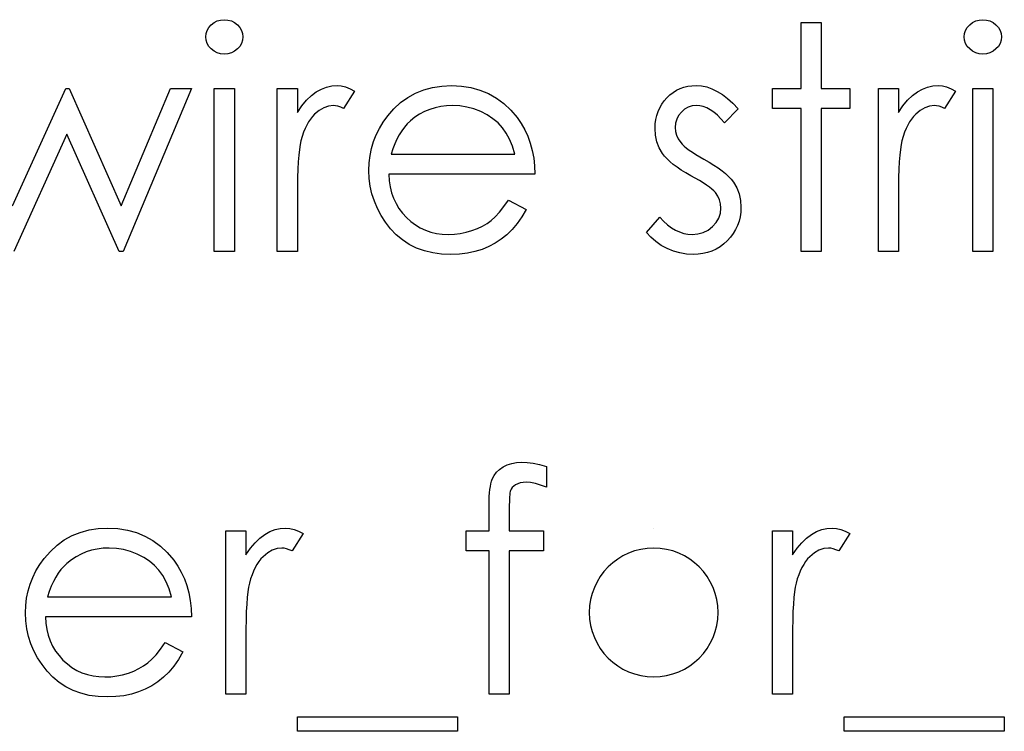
# Model space of a CAD drawing. Header units: inches. Extents: x 0.1 to 87.3, y 0.1 to 33.9.
# Tile 132 of 140: x 36.321 to 36.735, y 23.871 to 24.17. Entities that reach past the tile are written whole.
import ezdxf

# ---------------------------------------------------------------- set-up
doc = ezdxf.new("R2010")
doc.units = ezdxf.units.IN
doc.header["$MEASUREMENT"] = 0

msp = doc.modelspace()

# ---------------------------------------------------------------- linework, layer by layer
at = {"color": 7, "linetype": 'Continuous'}
msp.add_line((36.58755, 23.956519), (36.587548, 23.956519), dxfattribs=at)
at = {"color": 7, "linetype": 'Continuous', "flags": 128}
for points in [[(36.407186, 24.169941), (36.408745, 24.169809), (36.410191, 24.169415), (36.411525, 24.168739), (36.412727, 24.167819), (36.413741, 24.166711), (36.414454, 24.165471), (36.414886, 24.164138), (36.415037, 24.162692), (36.415037, 24.162692), (36.414886, 24.161283), (36.414454, 24.159969), (36.413741, 24.158748), (36.412727, 24.15764), (36.411525, 24.15672), (36.410191, 24.156044), (36.408745, 24.155649), (36.407186, 24.155518), (36.407186, 24.155518), (36.405646, 24.155649), (36.404238, 24.156044), (36.402905, 24.15672), (36.401703, 24.15764), (36.400707, 24.158748), (36.399994, 24.159969), (36.399562, 24.161283), (36.399412, 24.162692), (36.399412, 24.162692), (36.399562, 24.164138), (36.399994, 24.165471), (36.400707, 24.166711), (36.401703, 24.167819), (36.402905, 24.168739), (36.404238, 24.169415), (36.405646, 24.169809), (36.407186, 24.169941)], [(36.649408, 24.168739), (36.657825, 24.168739), (36.657825, 24.168739), (36.657825, 24.141095), (36.657825, 24.141095), (36.669844, 24.141095), (36.669844, 24.141095), (36.669844, 24.132681), (36.669844, 24.132681), (36.657825, 24.132681), (36.657825, 24.132681), (36.657825, 24.072585), (36.657825, 24.072585), (36.649412, 24.072585), (36.649412, 24.072585), (36.649412, 24.132681), (36.649412, 24.132681), (36.637392, 24.132681), (36.637392, 24.132681), (36.637392, 24.141095), (36.637392, 24.141095), (36.649412, 24.141095), (36.649412, 24.141095), (36.649412, 24.168739)], [(36.725693, 24.169941), (36.727255, 24.169809), (36.728701, 24.169415), (36.730034, 24.168739), (36.731236, 24.167819), (36.73225, 24.166711), (36.732964, 24.165471), (36.733396, 24.164138), (36.733546, 24.162692), (36.733546, 24.162692), (36.733396, 24.161283), (36.732964, 24.159969), (36.73225, 24.158748), (36.731236, 24.15764), (36.730034, 24.15672), (36.728701, 24.156044), (36.727255, 24.155649), (36.725696, 24.155518), (36.725696, 24.155518), (36.724156, 24.155649), (36.722748, 24.156044), (36.721414, 24.15672), (36.720212, 24.15764), (36.719217, 24.158748), (36.718503, 24.159969), (36.718071, 24.161283), (36.717921, 24.162692), (36.717921, 24.162692), (36.718071, 24.164138), (36.718503, 24.165471), (36.719217, 24.166711), (36.720212, 24.167819), (36.721414, 24.168739), (36.722748, 24.169415), (36.724156, 24.169809), (36.725696, 24.169941)], [(36.429456, 24.141095), (36.437873, 24.141095), (36.437873, 24.141095), (36.437873, 24.13101), (36.437873, 24.13101), (36.439789, 24.133789), (36.441761, 24.136156), (36.44377, 24.13809), (36.445836, 24.13963), (36.447958, 24.140794), (36.450136, 24.141639), (36.452334, 24.142128), (36.454587, 24.142297), (36.454587, 24.142297), (36.456334, 24.142146), (36.458137, 24.141715), (36.459996, 24.140982), (36.461912, 24.139949), (36.461912, 24.139949), (36.457292, 24.132663), (36.457292, 24.132663), (36.456071, 24.133188), (36.454944, 24.133583), (36.453911, 24.133808), (36.452991, 24.133883), (36.452991, 24.133883), (36.450982, 24.133658), (36.448991, 24.132982), (36.447056, 24.131855), (36.445141, 24.130277), (36.444221, 24.12932), (36.443357, 24.12823), (36.442568, 24.127029), (36.441817, 24.125695), (36.441122, 24.12423), (36.440483, 24.122653), (36.439901, 24.120944), (36.439375, 24.119122), (36.439375, 24.119122), (36.439019, 24.117488), (36.438718, 24.115479), (36.438455, 24.113094), (36.438249, 24.110333), (36.43808, 24.107216), (36.437967, 24.103722), (36.437892, 24.099854), (36.437873, 24.09561), (36.437873, 24.09561), (36.437873, 24.072585), (36.437873, 24.072585), (36.42946, 24.072585), (36.42946, 24.072585), (36.42946, 24.141095)], [(36.526551, 24.09422), (36.534027, 24.090295), (36.534027, 24.090295), (36.532186, 24.087158), (36.530215, 24.084341), (36.528111, 24.081825), (36.525858, 24.079646), (36.523473, 24.07775), (36.520956, 24.076097), (36.51827, 24.07467), (36.515453, 24.073487), (36.512467, 24.072566), (36.509294, 24.071909), (36.505932, 24.071515), (36.502383, 24.071383), (36.502383, 24.071383), (36.498439, 24.071552), (36.49472, 24.072059), (36.491227, 24.072904), (36.487941, 24.074088), (36.484898, 24.075609), (36.482063, 24.077468), (36.479433, 24.079665), (36.477048, 24.082201), (36.474907, 24.084942), (36.473048, 24.087778), (36.471489, 24.090708), (36.470212, 24.093732), (36.469198, 24.09683), (36.468485, 24.100004), (36.468071, 24.103291), (36.467921, 24.106652), (36.467921, 24.106652), (36.468053, 24.109807), (36.468409, 24.112887), (36.469029, 24.115873), (36.469893, 24.118784), (36.471001, 24.121601), (36.472353, 24.124324), (36.473968, 24.126972), (36.475809, 24.129526), (36.475809, 24.129526), (36.478419, 24.132512), (36.481236, 24.135123), (36.48426, 24.137301), (36.487509, 24.139104), (36.490964, 24.140494), (36.494626, 24.141508), (36.498495, 24.14209), (36.502589, 24.142297), (36.502589, 24.142297), (36.506796, 24.14209), (36.510796, 24.141452), (36.514571, 24.1404), (36.51812, 24.138935), (36.521463, 24.137038), (36.524581, 24.13471), (36.527491, 24.131968), (36.530177, 24.128813), (36.530177, 24.128813), (36.531905, 24.126352), (36.533388, 24.123761), (36.534665, 24.121), (36.535698, 24.118108), (36.536525, 24.115066), (36.537126, 24.111873), (36.537482, 24.10853), (36.537633, 24.105037), (36.537633, 24.105037), (36.476335, 24.105037), (36.476335, 24.105037), (36.476504, 24.102333), (36.476879, 24.099741), (36.47748, 24.097281), (36.478306, 24.094952), (36.479321, 24.092755), (36.48056, 24.09067), (36.482025, 24.088717), (36.483696, 24.086877), (36.485537, 24.085224), (36.487471, 24.083778), (36.489518, 24.082557), (36.491678, 24.081562), (36.493931, 24.080792), (36.496298, 24.080247), (36.498758, 24.079909), (36.501331, 24.079797), (36.501331, 24.079797), (36.503847, 24.079891), (36.506308, 24.080191), (36.508749, 24.080698), (36.511153, 24.081393), (36.513463, 24.082257), (36.515585, 24.083271), (36.517519, 24.084398), (36.519285, 24.085656), (36.520994, 24.087177), (36.522778, 24.08913), (36.524637, 24.091459), (36.526552, 24.09422)], [(36.622966, 24.13255), (36.61726, 24.126672), (36.61726, 24.126672), (36.615758, 24.128362), (36.614255, 24.129827), (36.612753, 24.131066), (36.611288, 24.13208), (36.609804, 24.132869), (36.60834, 24.133433), (36.606875, 24.133771), (36.605429, 24.133883), (36.605429, 24.133883), (36.603663, 24.133714), (36.602029, 24.133188), (36.600508, 24.132325), (36.599137, 24.131104), (36.597992, 24.129658), (36.597184, 24.128118), (36.596696, 24.126446), (36.596527, 24.124662), (36.596527, 24.124662), (36.596677, 24.123047), (36.597109, 24.121488), (36.597841, 24.119948), (36.598856, 24.118446), (36.598856, 24.118446), (36.599513, 24.117676), (36.600339, 24.116887), (36.601316, 24.116042), (36.602461, 24.115178), (36.603776, 24.114277), (36.605241, 24.113357), (36.606856, 24.11238), (36.60864, 24.111385), (36.60864, 24.111385), (36.610819, 24.110145), (36.612809, 24.108925), (36.614631, 24.107704), (36.616265, 24.106502), (36.617711, 24.1053), (36.618988, 24.104117), (36.620077, 24.102934), (36.620979, 24.101769), (36.620979, 24.101769), (36.622368, 24.099347), (36.623382, 24.096774), (36.623965, 24.094051), (36.624171, 24.091177), (36.624171, 24.091177), (36.624077, 24.089149), (36.623814, 24.087196), (36.623364, 24.085318), (36.622744, 24.083534), (36.621918, 24.081806), (36.620941, 24.080172), (36.619777, 24.078614), (36.618424, 24.07713), (36.616941, 24.075778), (36.615382, 24.074613), (36.613729, 24.073637), (36.611983, 24.072829), (36.610142, 24.072191), (36.608208, 24.07174), (36.606199, 24.071477), (36.604095, 24.071383), (36.604095, 24.071383), (36.601259, 24.071533), (36.598499, 24.072003), (36.595794, 24.072773), (36.593146, 24.073843), (36.590649, 24.075196), (36.588376, 24.076792), (36.586329, 24.078614), (36.584508, 24.080661), (36.584508, 24.080661), (36.590085, 24.087008), (36.590085, 24.087008), (36.5917, 24.085318), (36.593334, 24.083853), (36.595006, 24.082614), (36.596677, 24.0816), (36.598386, 24.080811), (36.600133, 24.080247), (36.601879, 24.079909), (36.603663, 24.079797), (36.603663, 24.079797), (36.606086, 24.080003), (36.608321, 24.080623), (36.610368, 24.081637), (36.612227, 24.083083), (36.613767, 24.084792), (36.614875, 24.08667), (36.615532, 24.088661), (36.615758, 24.090821), (36.615758, 24.090821), (36.615607, 24.092605), (36.615175, 24.094295), (36.614462, 24.095872), (36.613448, 24.097356), (36.613448, 24.097356), (36.61279, 24.09807), (36.611945, 24.09884), (36.610912, 24.099666), (36.60971, 24.10053), (36.608321, 24.101431), (36.606743, 24.10237), (36.604997, 24.103366), (36.603062, 24.104417), (36.603062, 24.104417), (36.600978, 24.105601), (36.599062, 24.106784), (36.597334, 24.107967), (36.595757, 24.109131), (36.594367, 24.110296), (36.593165, 24.11146), (36.592114, 24.112624), (36.59125, 24.11377), (36.59125, 24.11377), (36.589879, 24.116155), (36.588902, 24.118728), (36.588301, 24.121432), (36.588113, 24.124324), (36.588113, 24.124324), (36.588189, 24.126221), (36.588414, 24.128024), (36.588808, 24.129752), (36.589334, 24.131404), (36.590029, 24.132963), (36.590874, 24.134447), (36.591869, 24.135855), (36.593015, 24.13717), (36.594292, 24.138372), (36.595644, 24.139405), (36.597072, 24.140287), (36.598574, 24.14102), (36.60017, 24.141583), (36.601842, 24.141977), (36.603588, 24.142222), (36.605429, 24.142297), (36.605429, 24.142297), (36.607607, 24.142146), (36.609786, 24.141696), (36.611983, 24.140926), (36.61418, 24.139855), (36.616359, 24.138484), (36.618556, 24.136813), (36.620772, 24.134841), (36.622969, 24.13255)], [(36.681862, 24.141095), (36.690277, 24.141095), (36.690277, 24.141095), (36.690277, 24.13101), (36.690277, 24.13101), (36.692192, 24.133789), (36.694164, 24.136156), (36.696174, 24.13809), (36.69824, 24.13963), (36.700362, 24.140794), (36.70254, 24.141639), (36.704738, 24.142128), (36.706991, 24.142297), (36.706991, 24.142297), (36.708738, 24.142146), (36.710541, 24.141715), (36.7124, 24.140982), (36.714315, 24.139949), (36.714315, 24.139949), (36.709695, 24.132663), (36.709695, 24.132663), (36.708475, 24.133188), (36.707348, 24.133583), (36.706315, 24.133808), (36.705395, 24.133883), (36.705395, 24.133883), (36.703385, 24.133658), (36.701395, 24.132982), (36.69946, 24.131855), (36.697545, 24.130277), (36.696625, 24.12932), (36.695761, 24.12823), (36.694972, 24.127029), (36.694221, 24.125695), (36.693526, 24.12423), (36.692887, 24.122653), (36.692305, 24.120944), (36.691779, 24.119122), (36.691779, 24.119122), (36.691422, 24.117488), (36.691122, 24.115479), (36.690859, 24.113094), (36.690652, 24.110333), (36.690483, 24.107216), (36.690371, 24.103722), (36.690296, 24.099854), (36.690277, 24.09561), (36.690277, 24.09561), (36.690277, 24.072585), (36.690277, 24.072585), (36.681863, 24.072585), (36.681863, 24.072585), (36.681863, 24.141095)], [(36.318282, 24.091816), (36.340649, 24.141095), (36.340649, 24.141095), (36.342076, 24.141095), (36.342076, 24.141095), (36.363955, 24.091816), (36.363955, 24.091816), (36.384556, 24.141095), (36.384556, 24.141095), (36.393402, 24.141095), (36.393402, 24.141095), (36.364762, 24.072585), (36.364762, 24.072585), (36.363016, 24.072585), (36.363016, 24.072585), (36.341118, 24.121864), (36.341118, 24.121864), (36.31877, 24.072585)], [(36.403014, 24.141095), (36.411431, 24.141095), (36.411431, 24.141095), (36.411431, 24.072585), (36.411431, 24.072585), (36.403017, 24.072585), (36.403017, 24.072585), (36.403017, 24.141095)], [(36.721525, 24.141095), (36.72994, 24.141095), (36.72994, 24.141095), (36.72994, 24.072585), (36.72994, 24.072585), (36.721527, 24.072585), (36.721527, 24.072585), (36.721527, 24.141095)], [(36.529219, 24.113451), (36.528224, 24.116775), (36.527003, 24.119742), (36.525595, 24.122352), (36.52398, 24.124606), (36.522139, 24.126597), (36.519998, 24.128381), (36.517594, 24.129958), (36.514909, 24.131329), (36.512054, 24.132456), (36.509106, 24.133245), (36.506101, 24.133733), (36.503021, 24.133883), (36.503021, 24.133883), (36.500505, 24.133789), (36.498063, 24.133489), (36.495716, 24.132982), (36.493481, 24.132287), (36.491302, 24.131367), (36.489236, 24.130277), (36.487265, 24.128963), (36.485368, 24.12746), (36.485368, 24.12746), (36.484053, 24.126221), (36.482832, 24.124831), (36.481687, 24.12331), (36.480635, 24.121639), (36.479659, 24.119798), (36.478757, 24.117826), (36.47795, 24.115723), (36.477217, 24.113451), (36.477217, 24.113451), (36.529219, 24.113451)], [(36.54244, 23.982398), (36.54244, 23.973647), (36.54244, 23.973647), (36.540037, 23.974567), (36.53782, 23.975224), (36.535773, 23.975618), (36.533914, 23.97575), (36.533914, 23.97575), (36.532656, 23.975675), (36.531492, 23.975487), (36.530459, 23.975149), (36.52952, 23.974679), (36.528731, 23.974116), (36.528092, 23.973534), (36.527623, 23.972895), (36.527322, 23.972219), (36.52721, 23.971806), (36.527135, 23.971243), (36.527041, 23.970529), (36.526984, 23.969684), (36.526928, 23.96867), (36.526909, 23.967543), (36.526872, 23.966247), (36.526872, 23.96482), (36.526872, 23.96482), (36.526872, 23.955317), (36.526872, 23.955317), (36.541238, 23.955317), (36.541238, 23.955317), (36.541238, 23.946904), (36.541238, 23.946904), (36.526853, 23.946904), (36.526853, 23.946904), (36.526815, 23.886808), (36.526815, 23.886808), (36.518402, 23.886808), (36.518402, 23.886808), (36.518402, 23.946904), (36.518402, 23.946904), (36.508787, 23.946904), (36.508787, 23.946904), (36.508787, 23.955317), (36.508787, 23.955317), (36.518402, 23.955317), (36.518402, 23.955317), (36.518402, 23.966266), (36.518402, 23.966266), (36.518421, 23.968088), (36.518496, 23.969759), (36.51859, 23.971299), (36.51874, 23.972726), (36.518928, 23.973985), (36.519172, 23.97513), (36.519435, 23.976144), (36.519754, 23.977008), (36.520543, 23.978548), (36.521576, 23.979919), (36.522834, 23.98114), (36.524336, 23.982191), (36.526045, 23.983055), (36.527923, 23.983675), (36.52997, 23.984032), (36.532186, 23.984163), (36.532186, 23.984163), (36.53444, 23.984051), (36.5369, 23.983731), (36.539567, 23.983168), (36.54244, 23.982398)], [(36.382321, 23.908442), (36.389796, 23.904517), (36.389796, 23.904517), (36.387956, 23.901381), (36.385984, 23.898564), (36.38388, 23.896047), (36.381627, 23.893869), (36.379242, 23.891972), (36.376725, 23.890319), (36.37404, 23.888892), (36.371223, 23.887709), (36.368237, 23.886789), (36.365063, 23.886132), (36.361701, 23.885737), (36.358152, 23.885606), (36.358152, 23.885606), (36.354208, 23.885775), (36.350489, 23.886282), (36.346996, 23.887127), (36.34371, 23.88831), (36.340668, 23.889831), (36.337832, 23.89169), (36.335203, 23.893888), (36.332817, 23.896423), (36.330677, 23.899165), (36.328817, 23.902001), (36.327259, 23.90493), (36.325982, 23.907954), (36.324967, 23.911053), (36.324254, 23.914226), (36.323841, 23.917513), (36.32369, 23.920875), (36.32369, 23.920875), (36.323822, 23.92403), (36.324179, 23.92711), (36.324798, 23.930096), (36.325662, 23.933007), (36.32677, 23.935824), (36.328122, 23.938547), (36.329738, 23.941195), (36.331578, 23.943749), (36.331578, 23.943749), (36.334188, 23.946735), (36.337005, 23.949345), (36.340029, 23.951524), (36.343278, 23.953327), (36.346733, 23.954716), (36.350396, 23.95573), (36.354264, 23.956313), (36.358358, 23.956519), (36.358358, 23.956519), (36.362565, 23.956313), (36.366565, 23.955674), (36.37034, 23.954622), (36.373889, 23.953158), (36.377232, 23.951261), (36.38035, 23.948932), (36.383261, 23.94619), (36.385946, 23.943035), (36.385946, 23.943035), (36.387674, 23.940575), (36.389158, 23.937983), (36.390435, 23.935223), (36.391468, 23.93233), (36.392294, 23.929288), (36.392895, 23.926095), (36.393252, 23.922753), (36.393402, 23.91926), (36.393402, 23.91926), (36.332104, 23.91926), (36.332104, 23.91926), (36.332273, 23.916555), (36.332648, 23.913964), (36.333249, 23.911503), (36.334076, 23.909175), (36.33509, 23.906977), (36.336329, 23.904893), (36.337794, 23.90294), (36.339466, 23.901099), (36.341306, 23.899447), (36.34324, 23.898001), (36.345287, 23.89678), (36.347447, 23.895784), (36.349701, 23.895014), (36.352067, 23.89447), (36.354527, 23.894132), (36.3571, 23.894019), (36.3571, 23.894019), (36.359617, 23.894113), (36.362077, 23.894414), (36.364518, 23.894921), (36.366922, 23.895615), (36.369232, 23.896479), (36.371354, 23.897493), (36.373288, 23.89862), (36.375054, 23.899879), (36.376763, 23.9014), (36.378547, 23.903353), (36.380406, 23.905682), (36.382322, 23.908442)], [(36.407823, 23.955317), (36.416238, 23.955317), (36.416238, 23.955317), (36.416238, 23.945232), (36.416238, 23.945232), (36.418154, 23.948012), (36.420126, 23.950378), (36.422135, 23.952312), (36.424201, 23.953852), (36.426323, 23.955017), (36.428502, 23.955862), (36.430699, 23.95635), (36.432953, 23.956519), (36.432953, 23.956519), (36.434699, 23.956369), (36.436502, 23.955937), (36.438361, 23.955205), (36.440277, 23.954172), (36.440277, 23.954172), (36.435657, 23.946885), (36.435657, 23.946885), (36.434436, 23.947411), (36.433309, 23.947805), (36.432277, 23.948031), (36.431356, 23.948106), (36.431356, 23.948106), (36.429347, 23.94788), (36.427356, 23.947204), (36.425422, 23.946077), (36.423506, 23.9445), (36.422586, 23.943542), (36.421722, 23.942453), (36.420933, 23.941251), (36.420182, 23.939918), (36.419487, 23.938453), (36.418849, 23.936875), (36.418267, 23.935166), (36.417741, 23.933345), (36.417741, 23.933345), (36.417384, 23.931711), (36.417084, 23.929701), (36.416821, 23.927316), (36.416614, 23.924556), (36.416445, 23.921438), (36.416332, 23.917945), (36.416257, 23.914076), (36.416238, 23.909832), (36.416238, 23.909832), (36.416238, 23.886808), (36.416238, 23.886808), (36.407825, 23.886808), (36.407825, 23.886808), (36.407825, 23.955317)], [(36.637391, 23.955317), (36.645806, 23.955317), (36.645806, 23.955317), (36.645806, 23.945232), (36.645806, 23.945232), (36.647721, 23.948012), (36.649693, 23.950378), (36.651703, 23.952312), (36.653768, 23.953852), (36.655891, 23.955017), (36.658069, 23.955862), (36.660266, 23.95635), (36.66252, 23.956519), (36.66252, 23.956519), (36.664267, 23.956369), (36.666069, 23.955937), (36.667929, 23.955205), (36.669844, 23.954172), (36.669844, 23.954172), (36.665224, 23.946885), (36.665224, 23.946885), (36.664004, 23.947411), (36.662877, 23.947805), (36.661844, 23.948031), (36.660924, 23.948106), (36.660924, 23.948106), (36.658914, 23.94788), (36.656924, 23.947204), (36.654989, 23.946077), (36.653074, 23.9445), (36.652153, 23.943542), (36.65129, 23.942453), (36.650501, 23.941251), (36.64975, 23.939918), (36.649055, 23.938453), (36.648416, 23.936875), (36.647834, 23.935166), (36.647308, 23.933345), (36.647308, 23.933345), (36.646951, 23.931711), (36.646651, 23.929701), (36.646388, 23.927316), (36.646181, 23.924556), (36.646012, 23.921438), (36.6459, 23.917945), (36.645825, 23.914076), (36.645806, 23.909832), (36.645806, 23.909832), (36.645806, 23.886808), (36.645806, 23.886808), (36.637392, 23.886808), (36.637392, 23.886808), (36.637392, 23.955317)], [(36.384985, 23.927673), (36.383993, 23.930997), (36.382772, 23.933964), (36.381364, 23.936575), (36.379749, 23.938828), (36.377908, 23.940819), (36.375767, 23.942603), (36.373364, 23.944181), (36.370678, 23.945552), (36.367823, 23.946678), (36.364875, 23.947467), (36.36187, 23.947955), (36.35879, 23.948106), (36.35879, 23.948106), (36.356274, 23.948012), (36.353832, 23.947711), (36.351485, 23.947204), (36.34925, 23.946509), (36.347072, 23.945589), (36.345006, 23.9445), (36.343034, 23.943185), (36.341137, 23.941683), (36.341137, 23.941683), (36.339822, 23.940443), (36.338602, 23.939054), (36.337456, 23.937533), (36.336404, 23.935861), (36.335428, 23.934021), (36.334526, 23.932049), (36.333719, 23.929945), (36.332986, 23.927673), (36.332986, 23.927673), (36.384988, 23.927673)], [(36.437873, 23.877192), (36.505181, 23.877192), (36.505181, 23.877192), (36.505181, 23.871183), (36.505181, 23.871183), (36.437873, 23.871183), (36.437873, 23.871183), (36.437873, 23.877192)], [(36.667437, 23.877192), (36.734748, 23.877192), (36.734748, 23.877192), (36.734748, 23.871183), (36.734748, 23.871183), (36.66744, 23.871183), (36.66744, 23.871183), (36.66744, 23.877192)]]:
    msp.add_lwpolyline(points, dxfattribs=at)
at = {"color": 7, "linetype": 'Continuous'}
msp.add_arc((36.587511, 23.921068), 0.027038, 90.003, 89.997, dxfattribs=at)

doc.saveas('drawing.dxf')
